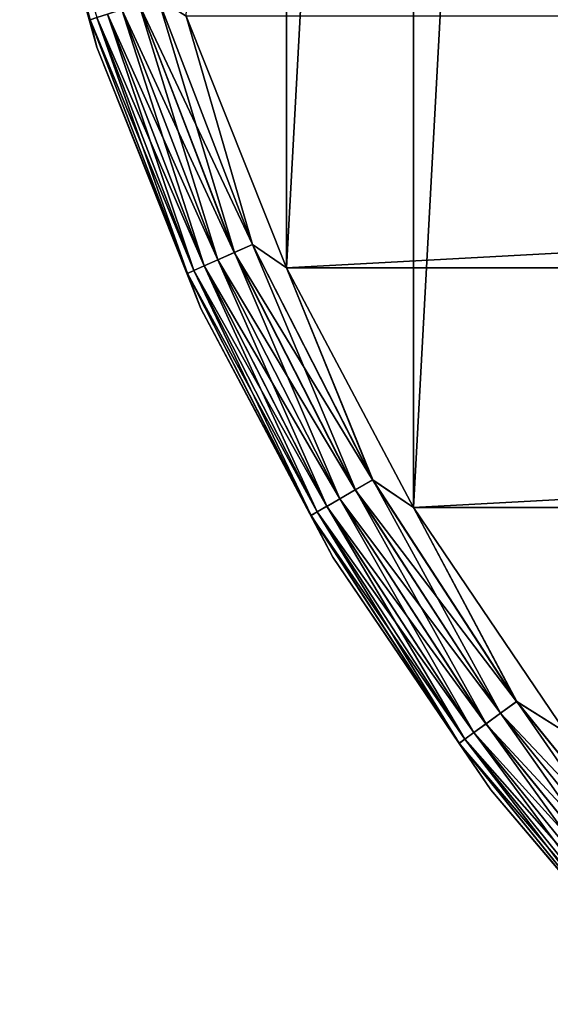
# Model space of a CAD drawing. Header units: metres. Extents: x -28 to 239, y -27 to 27.
# Tile 2 of 60: x -27 to -21, y -19 to -8. Entities that reach past the tile are written whole.
import ezdxf

# ---------------------------------------------------------------- set-up
doc = ezdxf.new("R2010")
doc.units = ezdxf.units.M
doc.layers.add('solid_10151053_XXX', color=7, linetype='CONTINUOUS')

msp = doc.modelspace()

# ---------------------------------------------------------------- linework, layer by layer
at = {"layer": 'solid_10151053_XXX'}
for points in [[(-21.101072, 16.031057, -10.5), (-21.101072, -16.031057, -10.5), (-22.711102, -13.654884, -10.5)], [(-22.711102, 13.654884, -10.5), (-21.101072, 16.031057, -10.5), (-22.711102, -13.654884, -10.5)], [(-22.711102, 13.654884, -10.5), (-22.711102, -13.654884, -10.5), (-24.054819, -11.118259, -10.5)], [(-24.054819, 11.118259, -10.5), (-22.711102, 13.654884, -10.5), (-24.054819, -11.118259, -10.5)], [(-24.054819, 11.118259, -10.5), (-24.054819, -11.118259, -10.5), (-25.115917, -8.452258, -10.5)], [(-26.130445, -8.490296, -9.721427), (-26.857065, -5.911687, -9.5), (-26.874779, -5.71241, -9.721427)], [(-26.130445, -8.490296, -9.721427), (-26.874779, -5.71241, -9.721427), (-26.06024, -8.467485, -9.933075)], [(-26.060463, -8.780792, -9.5), (-26.060463, -8.780792, -1), (-26.857065, -5.911687, -1)], [(-26.130209, -8.49022, -0.777479), (-26.857065, -5.911687, -1), (-26.060463, -8.780792, -1)], [(-26.857065, -5.911687, -9.5), (-26.060463, -8.780792, -9.5), (-26.857065, -5.911687, -1)], [(-26.130445, -8.490296, -9.721427), (-26.060463, -8.780792, -9.5), (-26.857065, -5.911687, -9.5)], [(-25.796305, -8.381728, -10.281551), (-25.615837, -8.323091, -10.400871), (-24.605513, -10.95508, -10.400871)], [(-25.614876, -8.322778, -0.098642), (-25.795471, -8.381456, -0.217749), (-24.778059, -11.031903, -0.217749)], [(-25.615837, -8.323091, -10.400871), (-25.414627, -8.257713, -10.474928), (-24.412237, -10.869028, -10.474928)], [(-24.605513, -10.95508, -10.400871), (-25.615837, -8.323091, -10.400871), (-24.412237, -10.869028, -10.474928)], [(-25.413588, -8.257375, -0.024823), (-25.614876, -8.322778, -0.098642), (-24.604588, -10.954668, -0.098642)], [(-24.604588, -10.954668, -0.098642), (-25.614876, -8.322778, -0.098642), (-24.778059, -11.031903, -0.217749)], [(-24.412237, -10.869028, -10.474928), (-25.414627, -8.257713, -10.474928), (-25.115917, -8.452258, -10.5)], [(-24.411238, -10.868584, -0.024823), (-25.115917, -8.452258), (-25.413588, -8.257375, -0.024823)], [(-24.411238, -10.868584, -0.024823), (-25.413588, -8.257375, -0.024823), (-24.604588, -10.954668, -0.098642)], [(-26.06024, -8.467485, -9.933075), (-25.946962, -8.430679, -10.122963), (-24.923576, -11.096691, -10.122963)], [(-25.946297, -8.430463, -0.376159), (-26.059778, -8.467335, -0.565914), (-25.031942, -11.144938, -0.565914)], [(-25.946962, -8.430679, -10.122963), (-25.796305, -8.381728, -10.281551), (-24.778862, -11.03226, -10.281551)], [(-24.923576, -11.096691, -10.122963), (-25.946962, -8.430679, -10.122963), (-24.778862, -11.03226, -10.281551)], [(-25.795471, -8.381456, -0.217749), (-25.946297, -8.430463, -0.376159), (-24.922937, -11.096407, -0.376159)], [(-24.922937, -11.096407, -0.376159), (-25.946297, -8.430463, -0.376159), (-25.031942, -11.144938, -0.565914)], [(-24.778862, -11.03226, -10.281551), (-25.796305, -8.381728, -10.281551), (-24.605513, -10.95508, -10.400871)], [(-24.778059, -11.031903, -0.217749), (-25.795471, -8.381456, -0.217749), (-24.922937, -11.096407, -0.376159)], [(-26.130445, -8.490296, -9.721427), (-26.06024, -8.467485, -9.933075), (-25.032387, -11.145136, -9.933075)], [(-25.099823, -11.175161, -9.721427), (-26.060463, -8.780792, -9.5), (-26.130445, -8.490296, -9.721427)], [(-25.099823, -11.175161, -9.721427), (-26.130445, -8.490296, -9.721427), (-25.032387, -11.145136, -9.933075)], [(-26.059778, -8.467335, -0.565914), (-26.130209, -8.49022, -0.777479), (-25.099596, -11.17506, -0.777479)], [(-25.099596, -11.17506, -0.777479), (-26.130209, -8.49022, -0.777479), (-26.060463, -8.780792, -1)], [(-25.032387, -11.145136, -9.933075), (-26.06024, -8.467485, -9.933075), (-24.923576, -11.096691, -10.122963)], [(-25.031942, -11.144938, -0.565914), (-26.059778, -8.467335, -0.565914), (-25.099596, -11.17506, -0.777479)], [(-24.412237, -10.869028, -10.474928), (-25.115917, -8.452258, -10.5), (-24.054819, -11.118259, -10.5)], [(-25.115917, -8.452258), (-24.054819, -11.118259), (25.115917, -8.452258)], [(-24.411238, -10.868584, -0.024823), (-24.054819, -11.118259), (-25.115917, -8.452258)], [(-24.054819, -11.118259), (24.054819, -11.118259), (25.115917, -8.452258)], [(-24.958324, -11.54695, -9.5), (-24.958324, -11.54695, -1), (-26.060463, -8.780792, -1)], [(-25.099596, -11.17506, -0.777479), (-26.060463, -8.780792, -1), (-24.958324, -11.54695, -1)], [(-26.060463, -8.780792, -9.5), (-24.958324, -11.54695, -9.5), (-26.060463, -8.780792, -1)], [(-25.099823, -11.175161, -9.721427), (-24.958324, -11.54695, -9.5), (-26.060463, -8.780792, -9.5)], [(-24.605513, -10.95508, -10.400871), (-24.412237, -10.869028, -10.474928), (-23.142382, -13.36126, -10.474928)], [(-24.411238, -10.868584, -0.024823), (-24.604588, -10.954668, -0.098642), (-23.324726, -13.466537, -0.098642)], [(-23.142382, -13.36126, -10.474928), (-24.412237, -10.869028, -10.474928), (-24.054819, -11.118259, -10.5)], [(-23.141434, -13.360713, -0.024823), (-24.054819, -11.118259), (-24.411238, -10.868584, -0.024823)], [(-23.141434, -13.360713, -0.024823), (-24.411238, -10.868584, -0.024823), (-23.324726, -13.466537, -0.098642)], [(-24.923576, -11.096691, -10.122963), (-24.778862, -11.03226, -10.281551), (-23.489935, -13.56192, -10.281551)], [(-24.778059, -11.031903, -0.217749), (-24.922937, -11.096407, -0.376159), (-23.626516, -13.640776, -0.376159)], [(-24.778862, -11.03226, -10.281551), (-24.605513, -10.95508, -10.400871), (-23.325603, -13.467043, -10.400871)], [(-23.489935, -13.56192, -10.281551), (-24.778862, -11.03226, -10.281551), (-23.325603, -13.467043, -10.400871)], [(-24.604588, -10.954668, -0.098642), (-24.778059, -11.031903, -0.217749), (-23.489176, -13.561481, -0.217749)], [(-23.489176, -13.561481, -0.217749), (-24.778059, -11.031903, -0.217749), (-23.626516, -13.640776, -0.376159)], [(-23.325603, -13.467043, -10.400871), (-24.605513, -10.95508, -10.400871), (-23.142382, -13.36126, -10.474928)], [(-23.324726, -13.466537, -0.098642), (-24.604588, -10.954668, -0.098642), (-23.489176, -13.561481, -0.217749)], [(-25.099823, -11.175161, -9.721427), (-25.032387, -11.145136, -9.933075), (-23.730272, -13.700679, -9.933075)], [(-25.031942, -11.144938, -0.565914), (-25.099596, -11.17506, -0.777479), (-23.793985, -13.737464, -0.777479)], [(-25.032387, -11.145136, -9.933075), (-24.923576, -11.096691, -10.122963), (-23.627123, -13.641126, -10.122963)], [(-23.730272, -13.700679, -9.933075), (-25.032387, -11.145136, -9.933075), (-23.627123, -13.641126, -10.122963)], [(-24.922937, -11.096407, -0.376159), (-25.031942, -11.144938, -0.565914), (-23.729851, -13.700436, -0.565914)], [(-23.729851, -13.700436, -0.565914), (-25.031942, -11.144938, -0.565914), (-23.793985, -13.737464, -0.777479)], [(-23.627123, -13.641126, -10.122963), (-24.923576, -11.096691, -10.122963), (-23.489935, -13.56192, -10.281551)], [(-23.626516, -13.640776, -0.376159), (-24.922937, -11.096407, -0.376159), (-23.729851, -13.700436, -0.565914)], [(-23.142382, -13.36126, -10.474928), (-24.054819, -11.118259, -10.5), (-22.711102, -13.654884, -10.5)], [(-24.054819, -11.118259), (-22.711102, -13.654884), (24.054819, -11.118259)], [(-23.141434, -13.360713, -0.024823), (-22.711102, -13.654884), (-24.054819, -11.118259)], [(-22.711102, -13.654884), (22.711102, -13.654884), (24.054819, -11.118259)], [(-23.794201, -13.737589, -9.721427), (-24.958324, -11.54695, -9.5), (-25.099823, -11.175161, -9.721427)], [(-23.794201, -13.737589, -9.721427), (-25.099823, -11.175161, -9.721427), (-23.730272, -13.700679, -9.933075)], [(-23.793985, -13.737464, -0.777479), (-25.099596, -11.17506, -0.777479), (-24.958324, -11.54695, -1)], [(-23.563572, -14.177732, -9.5), (-23.563572, -14.177732, -1), (-24.958324, -11.54695, -1)], [(-23.793985, -13.737464, -0.777479), (-24.958324, -11.54695, -1), (-23.563572, -14.177732, -1)], [(-24.958324, -11.54695, -9.5), (-23.563572, -14.177732, -9.5), (-24.958324, -11.54695, -1)], [(-23.794201, -13.737589, -9.721427), (-23.563572, -14.177732, -9.5), (-24.958324, -11.54695, -9.5)], [(-23.325603, -13.467043, -10.400871), (-23.142382, -13.36126, -10.474928), (-21.618973, -15.707104, -10.474928)], [(-23.141434, -13.360713, -0.024823), (-23.324726, -13.466537, -0.098642), (-21.789316, -15.830864, -0.098642)], [(-21.618973, -15.707104, -10.474928), (-23.142382, -13.36126, -10.474928), (-22.711102, -13.654884, -10.5)], [(-21.618088, -15.706461, -0.024823), (-22.711102, -13.654884), (-23.141434, -13.360713, -0.024823)], [(-21.618088, -15.706461, -0.024823), (-23.141434, -13.360713, -0.024823), (-21.789316, -15.830864, -0.098642)], [(-23.489935, -13.56192, -10.281551), (-23.325603, -13.467043, -10.400871), (-21.790133, -15.831458, -10.400871)], [(-23.324726, -13.466537, -0.098642), (-23.489176, -13.561481, -0.217749), (-21.942938, -15.942478, -0.217749)], [(-21.790133, -15.831458, -10.400871), (-23.325603, -13.467043, -10.400871), (-21.618973, -15.707104, -10.474928)], [(-21.789316, -15.830864, -0.098642), (-23.324726, -13.466537, -0.098642), (-21.942938, -15.942478, -0.217749)], [(-23.730272, -13.700679, -9.933075), (-23.627123, -13.641126, -10.122963), (-22.071804, -16.036104, -10.122963)], [(-23.626516, -13.640776, -0.376159), (-23.729851, -13.700436, -0.565914), (-22.16777, -16.105827, -0.565914)], [(-23.627123, -13.641126, -10.122963), (-23.489935, -13.56192, -10.281551), (-21.943647, -15.942993, -10.281551)], [(-22.071804, -16.036104, -10.122963), (-23.627123, -13.641126, -10.122963), (-21.943647, -15.942993, -10.281551)], [(-23.489176, -13.561481, -0.217749), (-23.626516, -13.640776, -0.376159), (-22.071239, -16.035694, -0.376159)], [(-22.071239, -16.035694, -0.376159), (-23.626516, -13.640776, -0.376159), (-22.16777, -16.105827, -0.565914)], [(-21.943647, -15.942993, -10.281551), (-23.489935, -13.56192, -10.281551), (-21.790133, -15.831458, -10.400871)], [(-21.942938, -15.942478, -0.217749), (-23.489176, -13.561481, -0.217749), (-22.071239, -16.035694, -0.376159)], [(-23.794201, -13.737589, -9.721427), (-23.730272, -13.700679, -9.933075), (-22.168165, -16.106113, -9.933075)], [(-22.227884, -16.149504, -9.721427), (-23.563572, -14.177732, -9.5), (-23.794201, -13.737589, -9.721427)], [(-22.227884, -16.149504, -9.721427), (-23.794201, -13.737589, -9.721427), (-22.168165, -16.106113, -9.933075)], [(-23.729851, -13.700436, -0.565914), (-23.793985, -13.737464, -0.777479), (-22.227684, -16.149357, -0.777479)], [(-22.227684, -16.149357, -0.777479), (-23.793985, -13.737464, -0.777479), (-23.563572, -14.177732, -1)], [(-22.168165, -16.106113, -9.933075), (-23.730272, -13.700679, -9.933075), (-22.071804, -16.036104, -10.122963)], [(-22.16777, -16.105827, -0.565914), (-23.729851, -13.700436, -0.565914), (-22.227684, -16.149357, -0.777479)], [(-21.618973, -15.707104, -10.474928), (-22.711102, -13.654884, -10.5), (-21.101072, -16.031057, -10.5)], [(-22.711102, -13.654884), (-21.101072, -16.031057), (22.711102, -13.654884)], [(-21.618088, -15.706461, -0.024823), (-21.101072, -16.031057), (-22.711102, -13.654884)], [(-21.892559, -16.64229, -9.5), (-21.892559, -16.64229, -1), (-23.563572, -14.177732, -1)], [(-22.227684, -16.149357, -0.777479), (-23.563572, -14.177732, -1), (-21.892559, -16.64229, -1)], [(-23.563572, -14.177732, -9.5), (-21.892559, -16.64229, -9.5), (-23.563572, -14.177732, -1)], [(-22.227884, -16.149504, -9.721427), (-21.892559, -16.64229, -9.5), (-23.563572, -14.177732, -9.5)], [(-21.790133, -15.831458, -10.400871), (-21.618973, -15.707104, -10.474928), (-19.858704, -17.880857, -10.474928)], [(-21.618088, -15.706461, -0.024823), (-21.789316, -15.830864, -0.098642), (-20.015175, -18.021744, -0.098642)], [(-19.858704, -17.880857, -10.474928), (-21.618973, -15.707104, -10.474928), (-21.101072, -16.031057, -10.5)], [(-19.857891, -17.880125, -0.024823), (-21.101072, -16.031057), (-21.618088, -15.706461, -0.024823)], [(-19.857891, -17.880125, -0.024823), (-21.618088, -15.706461, -0.024823), (-20.015175, -18.021744, -0.098642)], [(-21.943647, -15.942993, -10.281551), (-21.790133, -15.831458, -10.400871), (-20.015926, -18.022421, -10.400871)], [(-21.789316, -15.830864, -0.098642), (-21.942938, -15.942478, -0.217749), (-20.15629, -18.148806, -0.217749)], [(-20.015926, -18.022421, -10.400871), (-21.790133, -15.831458, -10.400871), (-19.858704, -17.880857, -10.474928)], [(-20.015175, -18.021744, -0.098642), (-21.789316, -15.830864, -0.098642), (-20.15629, -18.148806, -0.217749)], [(-22.071804, -16.036104, -10.122963), (-21.943647, -15.942993, -10.281551), (-20.156942, -18.149391, -10.281551)], [(-21.942938, -15.942478, -0.217749), (-22.071239, -16.035694, -0.376159), (-20.274143, -18.254921, -0.376159)], [(-20.156942, -18.149391, -10.281551), (-21.943647, -15.942993, -10.281551), (-20.015926, -18.022421, -10.400871)], [(-20.15629, -18.148806, -0.217749), (-21.942938, -15.942478, -0.217749), (-20.274143, -18.254921, -0.376159)], [(-22.168165, -16.106113, -9.933075), (-22.071804, -16.036104, -10.122963), (-20.274664, -18.255388, -10.122963)], [(-22.071239, -16.035694, -0.376159), (-22.16777, -16.105827, -0.565914), (-20.362816, -18.334763, -0.565914)], [(-20.274664, -18.255388, -10.122963), (-22.071804, -16.036104, -10.122963), (-20.156942, -18.149391, -10.281551)], [(-20.274143, -18.254921, -0.376159), (-22.071239, -16.035694, -0.376159), (-20.362816, -18.334763, -0.565914)], [(-22.227884, -16.149504, -9.721427), (-22.168165, -16.106113, -9.933075), (-20.363178, -18.335087, -9.933075)], [(-20.418036, -18.384481, -9.721427), (-21.892559, -16.64229, -9.5), (-22.227884, -16.149504, -9.721427)], [(-20.418036, -18.384481, -9.721427), (-22.227884, -16.149504, -9.721427), (-20.363178, -18.335087, -9.933075)], [(-22.16777, -16.105827, -0.565914), (-22.227684, -16.149357, -0.777479), (-20.41785, -18.384315, -0.777479)], [(-20.41785, -18.384315, -0.777479), (-22.227684, -16.149357, -0.777479), (-21.892559, -16.64229, -1)], [(-20.363178, -18.335087, -9.933075), (-22.168165, -16.106113, -9.933075), (-20.274664, -18.255388, -10.122963)], [(-20.362816, -18.334763, -0.565914), (-22.16777, -16.105827, -0.565914), (-20.41785, -18.384315, -0.777479)], [(-19.964876, -18.911736, -9.5), (-19.964876, -18.911736, -1), (-21.892559, -16.64229, -1)], [(-20.41785, -18.384315, -0.777479), (-21.892559, -16.64229, -1), (-19.964876, -18.911736, -1)], [(-21.892559, -16.64229, -9.5), (-19.964876, -18.911736, -9.5), (-21.892559, -16.64229, -1)], [(-20.418036, -18.384481, -9.721427), (-19.964876, -18.911736, -9.5), (-21.892559, -16.64229, -9.5)]]:
    msp.add_3dface(points, dxfattribs=at)

doc.saveas('drawing.dxf')
